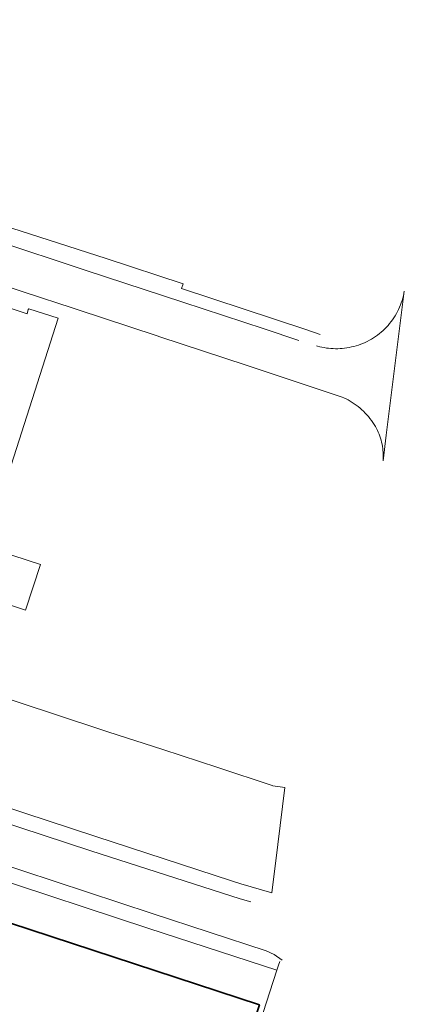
# Model space of a CAD drawing. Extents: x 154024 to 155007, y 472916 to 473908.
# Tile 48 of 49: x 154903 to 154969, y 473580 to 473750. Entities that reach past the tile are written whole.
import ezdxf

# ---------------------------------------------------------------- set-up
doc = ezdxf.new("R2010")
doc.units = 0
doc.header["$LTSCALE"] = 0.75
for name, color, linetype, lineweight in [('B-RO-OG-BEBOUWING-GV', 6, 'CONTINUOUS', 35), ('B-RO-OG-TERREIN_ERF-GV', 252, 'CONTINUOUS', 18), ('B-RO-VH-VERHARDING_BETONSTRAATSTEEN-GV', 252, 'CONTINUOUS', 18)]:
    doc.layers.add(name, color=color, linetype=linetype, lineweight=lineweight)

msp = doc.modelspace()

# ---------------------------------------------------------------- linework, layer by layer
at = {"layer": 'B-RO-OG-BEBOUWING-GV', "flags": 128}
msp.add_lwpolyline([(154862.526, 473570.289), (154855.886, 473550.099), (154854.507, 473545.905), (154851.374, 473536.378), (154851.674, 473536.279), (154871.419, 473529.787), (154871.802, 473529.661), (154874.274, 473528.848), (154874.431, 473528.796), (154874.438, 473528.794), (154874.575, 473528.749), (154878.847, 473527.344), (154881.89, 473536.597), (154882.032, 473536.55), (154882.247, 473536.479), (154925.296, 473522.323), (154925.879, 473524.097), (154944.196, 473579.862), (154900.965, 473594.079), (154890.162, 473561.255), (154885.454, 473562.785), (154862.722, 473570.227)], close=True, dxfattribs=at)
at = {"layer": 'B-RO-OG-TERREIN_ERF-GV', "flags": 128}
for points in [[(154896.277, 473715.921), (154917.679, 473709.052), (154931.002, 473704.698), (154930.73, 473703.845), (154952.216, 473696.745), (154954.729, 473695.914)], [(154898.958, 473649.764), (154903.749, 473648.195), (154906.332, 473656.068), (154896.698, 473659.203), (154909.355, 473698.749), (154904.294, 473700.353), (154904.216, 473700.22), (154903.998, 473699.475), (154896.936, 473701.853)], [(154882.837, 473619.866), (154915.905, 473608.98), (154939.337, 473601.329), (154940.98, 473600.836), (154946.326, 473599.232), (154947.373, 473607.609), (154948.612, 473617.516), (154946.5, 473617.768), (154946.51, 473617.799), (154946.401, 473617.847), (154936.974, 473620.936), (154927.481, 473624.046), (154917.997, 473627.154), (154908.416, 473630.293), (154898.906, 473633.409)], [(154944.222, 473576.565), (154947.212, 473585.891), (154925.04, 473593.099), (154896.686, 473602.422)]]:
    msp.add_lwpolyline(points, dxfattribs=at)
at = {"layer": 'B-RO-VH-VERHARDING_BETONSTRAATSTEEN-GV', "flags": 128}
for points in [[(154951.003, 473694.881), (154944.993, 473696.858), (154930.925, 473701.485), (154914.238, 473706.983), (154898.181, 473712.288), (154885.735, 473716.388), (154880.87, 473717.951), (154868.417, 473721.985), (154864.226, 473723.34), (154854.249, 473726.631), (154853.761, 473726.806), (154845.572, 473729.462), (154839.905, 473731.362), (154839.225, 473731.562), (154781.89, 473750.395)], [(154895.943, 473705.708), (154907.702, 473701.838), (154908.128, 473701.711), (154926.527, 473695.676), (154926.962, 473695.495), (154941.923, 473690.581), (154958.526, 473685.058), (154958.789, 473684.938), (154959.17, 473684.762), (154959.538, 473684.57), (154959.9, 473684.366), (154960.255, 473684.149), (154960.602, 473683.92), (154960.941, 473683.679), (154961.271, 473683.427), (154961.593, 473683.164), (154961.905, 473682.89), (154962.208, 473682.606), (154962.502, 473682.311), (154962.785, 473682.007), (154963.057, 473681.693), (154963.318, 473681.37), (154963.569, 473681.038), (154963.808, 473680.698), (154964.035, 473680.35), (154964.25, 473679.995), (154964.453, 473679.632), (154964.612, 473679.306), (154964.761, 473678.975), (154964.898, 473678.639), (154965.023, 473678.299), (154965.136, 473677.954), (154965.238, 473677.606), (154965.328, 473677.255), (154965.406, 473676.901), (154965.471, 473676.544), (154965.525, 473676.185), (154965.566, 473675.825), (154965.594, 473675.463), (154965.611, 473675.101), (154965.615, 473674.738), (154965.606, 473674.375), (154965.586, 473674.013), (154966.142, 473678.47), (154969.253, 473703.407), (154969.179, 473702.999), (154969.09, 473702.594), (154968.987, 473702.193), (154968.87, 473701.795), (154968.739, 473701.401), (154968.595, 473701.012), (154968.437, 473700.629), (154968.266, 473700.251), (154968.082, 473699.879), (154967.885, 473699.514), (154967.675, 473699.157), (154967.453, 473698.806), (154967.219, 473698.464), (154966.973, 473698.13), (154966.716, 473697.805), (154966.447, 473697.489), (154966.168, 473697.182), (154965.878, 473696.886), (154965.578, 473696.599), (154965.268, 473696.324), (154964.949, 473696.059), (154964.62, 473695.806), (154964.283, 473695.564), (154963.938, 473695.334), (154963.585, 473695.117), (154963.225, 473694.911), (154962.857, 473694.719), (154962.483, 473694.539), (154962.104, 473694.373), (154961.718, 473694.22), (154961.328, 473694.08), (154960.932, 473693.954), (154960.533, 473693.842), (154960.13, 473693.745), (154959.724, 473693.661), (154959.315, 473693.591), (154958.925, 473693.535), (154958.533, 473693.493), (154958.14, 473693.464), (154957.746, 473693.447), (154957.352, 473693.444), (154956.958, 473693.454), (154956.564, 473693.477), (154956.171, 473693.513), (154955.78, 473693.562), (154955.391, 473693.624), (154955.004, 473693.699), (154954.62, 473693.787), (154954.239, 473693.888), (154954.076, 473693.937)], [(154942.724, 473597.699), (154940.854, 473598.217), (154915.031, 473606.519), (154881.972, 473617.373), (154828.809, 473634.895), (154766.631, 473655.215)], [(154766.631, 473655.215), (154828.809, 473634.895), (154881.972, 473617.373), (154915.031, 473606.519), (154940.854, 473598.217)], [(154790.879, 473639.915), (154827.576, 473627.884), (154872.103, 473613.259), (154897.643, 473604.887), (154925.638, 473595.67), (154945.385, 473589.199), (154946.719, 473588.558), (154948.101, 473587.575)], [(154948.101, 473587.575), (154946.719, 473588.558), (154945.385, 473589.199), (154925.638, 473595.67), (154897.643, 473604.887), (154872.103, 473613.259), (154827.576, 473627.884), (154790.879, 473639.915)], [(154792.737, 473636.623), (154792.999, 473636.557), (154792.926, 473636.284), (154797.274, 473634.865), (154797.342, 473635.131), (154797.981, 473634.953), (154797.88, 473634.84), (154807.387, 473631.731), (154817.402, 473628.444), (154826.819, 473625.354), (154827.218, 473625.222), (154871.31, 473610.716), (154875.462, 473609.41), (154880.325, 473607.883), (154896.686, 473602.422), (154925.04, 473593.099), (154947.212, 473585.891), (154947.499, 473586.735), (154947.721, 473587.389)], [(154939.337, 473601.329), (154915.905, 473608.98), (154882.837, 473619.866), (154863.29, 473626.246), (154863.459, 473626.769), (154841.564, 473634.013)]]:
    msp.add_lwpolyline(points, dxfattribs=at)

doc.saveas('drawing.dxf')
